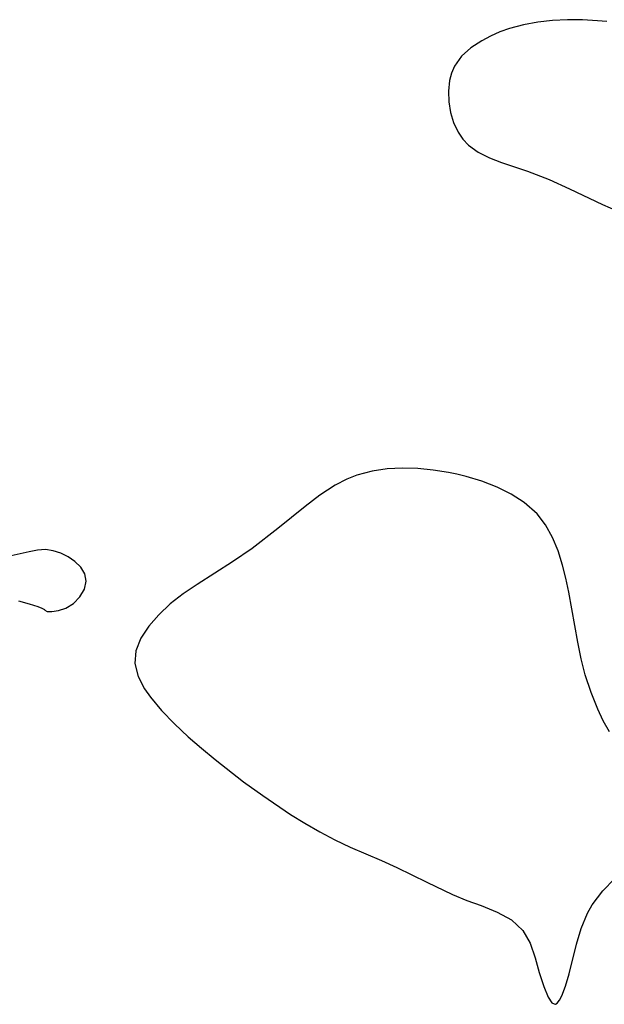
# Model space of a CAD drawing. Header units: metres. Extents: x 1073367 to 1082519, y 1569854 to 1574957.
# Tile 135 of 256: x 1074686 to 1074743, y 1573272 to 1573368. Entities that reach past the tile are written whole.
import ezdxf

# ---------------------------------------------------------------- set-up
doc = ezdxf.new("R2010")
doc.units = ezdxf.units.M
doc.layers.add('CGG_CurvaNivelLidar_v1', color=253, linetype='Continuous', lineweight=30)

msp = doc.modelspace()

# ---------------------------------------------------------------- linework, layer by layer
at = {"layer": 'CGG_CurvaNivelLidar_v1'}
for p, q in [((1074735.4841, 1573367.8763, 66.5), (1074734.1171, 1573367.5065, 66.5)), ((1074736.8985, 1573368.1378, 66.5), (1074735.4841, 1573367.8763, 66.5)), ((1074738.3413, 1573368.3002, 66.5), (1074736.8985, 1573368.1378, 66.5)), ((1074739.8225, 1573368.368, 66.5), (1074738.3413, 1573368.3002, 66.5)), ((1074741.3011, 1573368.3537, 66.5), (1074739.8225, 1573368.368, 66.5)), ((1074742.7616, 1573368.2689, 66.5), (1074741.3011, 1573368.3537, 66.5)), ((1074743.6612, 1573368.1792, 66.5), (1074742.7616, 1573368.2689, 66.5)), ((1074733.1628, 1573367.1612, 66.5), (1074732.2516, 1573366.7585, 66.5)), ((1074734.1171, 1573367.5065, 66.5), (1074733.1628, 1573367.1612, 66.5)), ((1074731.3912, 1573366.3061, 66.5), (1074730.3193, 1573365.6097, 66.5)), ((1074732.2516, 1573366.7585, 66.5), (1074731.3912, 1573366.3061, 66.5)), ((1074730.3193, 1573365.6097, 66.5), (1074729.4143, 1573364.7976, 66.5)), ((1074729.4143, 1573364.7976, 66.5), (1074728.7259, 1573363.8205, 66.5)), ((1074728.4215, 1573363.1061, 66.5), (1074728.2338, 1573362.3944, 66.5)), ((1074728.7259, 1573363.8205, 66.5), (1074728.4215, 1573363.1061, 66.5)), ((1074728.2338, 1573362.3944, 66.5), (1074728.1169, 1573361.3657, 66.5)), ((1074728.1169, 1573361.3657, 66.5), (1074728.1483, 1573360.3155, 66.5)), ((1074728.1483, 1573360.3155, 66.5), (1074728.3161, 1573359.2719, 66.5)), ((1074728.3161, 1573359.2719, 66.5), (1074728.6188, 1573358.2637, 66.5)), ((1074728.6188, 1573358.2637, 66.5), (1074729.0657, 1573357.3228, 66.5)), ((1074729.0657, 1573357.3228, 66.5), (1074729.5351, 1573356.6441, 66.5)), ((1074729.5351, 1573356.6441, 66.5), (1074730.1047, 1573356.0457, 66.5)), ((1074730.1047, 1573356.0457, 66.5), (1074731.0534, 1573355.3613, 66.5)), ((1074731.0534, 1573355.3613, 66.5), (1074732.1422, 1573354.8115, 66.5)), ((1074732.1422, 1573354.8115, 66.5), (1074733.3269, 1573354.348, 66.5)), ((1074733.3269, 1573354.348, 66.5), (1074735.8986, 1573353.4834, 66.5)), ((1074735.8986, 1573353.4834, 66.5), (1074738.0096, 1573352.6717, 66.5)), ((1074738.0096, 1573352.6717, 66.5), (1074740.0032, 1573351.7666, 66.5)), ((1074740.0032, 1573351.7666, 66.5), (1074743.2501, 1573350.2217, 66.5)), ((1074743.2501, 1573350.2217, 66.5), (1074744.7578, 1573349.5577, 66.5)), ((1074723.6086, 1573324.351, 66.5), (1074722.1118, 1573324.2781, 66.5)), ((1074725.1201, 1573324.3066, 66.5), (1074723.6086, 1573324.351, 66.5)), ((1074719.1373, 1573323.6519, 66.5), (1074718.1565, 1573323.261, 66.5)), ((1074720.6432, 1573324.0632, 66.5), (1074719.1373, 1573323.6519, 66.5)), ((1074722.1118, 1573324.2781, 66.5), (1074720.6432, 1573324.0632, 66.5)), ((1074726.6332, 1573324.162, 66.5), (1074725.1201, 1573324.3066, 66.5)), ((1074728.1347, 1573323.9272, 66.5), (1074726.6332, 1573324.162, 66.5)), ((1074728.9605, 1573323.7573, 66.5), (1074728.1347, 1573323.9272, 66.5)), ((1074729.8688, 1573323.5303, 66.5), (1074728.9605, 1573323.7573, 66.5)), ((1074731.414, 1573323.0525, 66.5), (1074729.8688, 1573323.5303, 66.5)), ((1074717.0054, 1573322.6626, 66.5), (1074715.5063, 1573321.6858, 66.5)), ((1074718.1565, 1573323.261, 66.5), (1074717.0054, 1573322.6626, 66.5)), ((1074732.898, 1573322.4722, 66.5), (1074731.414, 1573323.0525, 66.5)), ((1074734.2953, 1573321.7819, 66.5), (1074732.898, 1573322.4722, 66.5)), ((1074715.5063, 1573321.6858, 66.5), (1074714.0479, 1573320.5832, 66.5)), ((1074735.5738, 1573320.9649, 66.5), (1074734.2953, 1573321.7819, 66.5)), ((1074714.0479, 1573320.5832, 66.5), (1074711.3695, 1573318.4179, 66.5)), ((1074736.8254, 1573319.852, 66.5), (1074735.5738, 1573320.9649, 66.5)), ((1074737.6545, 1573318.7689, 66.5), (1074736.8254, 1573319.852, 66.5)), ((1074738.332, 1573317.5495, 66.5), (1074737.6545, 1573318.7689, 66.5)), ((1074711.3695, 1573318.4179, 66.5), (1074708.8536, 1573316.4713, 66.5)), ((1074738.884, 1573316.2253, 66.5), (1074738.332, 1573317.5495, 66.5)), ((1074686.9448, 1573316.14, 66.5), (1074685.1856, 1573315.7217, 66.5)), ((1074687.7638, 1573316.2978, 66.5), (1074686.9448, 1573316.14, 66.5)), ((1074688.5541, 1573316.346, 66.5), (1074687.7638, 1573316.2978, 66.5)), ((1074689.3222, 1573316.2341, 66.5), (1074688.5541, 1573316.346, 66.5)), ((1074690.0631, 1573315.9834, 66.5), (1074689.3222, 1573316.2341, 66.5)), ((1074690.77, 1573315.6278, 66.5), (1074690.0631, 1573315.9834, 66.5)), ((1074708.8536, 1573316.4713, 66.5), (1074706.924, 1573315.1359, 66.5)), ((1074739.33, 1573314.822, 66.5), (1074738.884, 1573316.2253, 66.5)), ((1074691.4486, 1573315.1795, 66.5), (1074690.77, 1573315.6278, 66.5)), ((1074692.0301, 1573314.639, 66.5), (1074691.4486, 1573315.1795, 66.5)), ((1074706.924, 1573315.1359, 66.5), (1074703.4423, 1573312.9374, 66.5)), ((1074739.6501, 1573313.5372, 66.5), (1074739.33, 1573314.822, 66.5)), ((1074692.4223, 1573313.9846, 66.5), (1074692.0301, 1573314.639, 66.5)), ((1074692.5578, 1573313.2526, 66.5), (1074692.4223, 1573313.9846, 66.5)), ((1074692.384, 1573312.4577, 66.5), (1074692.5578, 1573313.2526, 66.5)), ((1074703.4423, 1573312.9374, 66.5), (1074702.0649, 1573312.0052, 66.5)), ((1074739.9341, 1573312.1817, 66.5), (1074739.6501, 1573313.5372, 66.5)), ((1074691.9412, 1573311.7025, 66.5), (1074692.384, 1573312.4577, 66.5)), ((1074702.0649, 1573312.0052, 66.5), (1074700.7995, 1573311.0216, 66.5)), ((1074740.8162, 1573307.2603, 66.5), (1074739.9341, 1573312.1817, 66.5)), ((1074685.8975, 1573311.3152, 66.5), (1074686.9666, 1573311.0317, 66.5)), ((1074686.9666, 1573311.0317, 66.5), (1074687.7961, 1573310.7655, 66.5)), ((1074690.5483, 1573310.601, 66.5), (1074691.3037, 1573311.0625, 66.5)), ((1074691.3037, 1573311.0625, 66.5), (1074691.9412, 1573311.7025, 66.5)), ((1074700.7995, 1573311.0216, 66.5), (1074699.6752, 1573309.952, 66.5)), ((1074687.7961, 1573310.7655, 66.5), (1074688.2087, 1573310.5997, 66.5)), ((1074688.2087, 1573310.5997, 66.5), (1074688.4511, 1573310.472, 66.5)), ((1074688.4511, 1573310.472, 66.5), (1074688.5, 1573310.3976, 66.5)), ((1074688.5, 1573310.3976, 66.5), (1074688.7047, 1573310.286, 66.5)), ((1074688.7047, 1573310.286, 66.5), (1074689.1798, 1573310.2672, 66.5)), ((1074689.1798, 1573310.2672, 66.5), (1074689.8278, 1573310.3605, 66.5)), ((1074689.8278, 1573310.3605, 66.5), (1074690.5483, 1573310.601, 66.5)), ((1074699.6752, 1573309.952, 66.5), (1074698.7174, 1573308.8425, 66.5)), ((1074698.7174, 1573308.8425, 66.5), (1074697.9065, 1573307.6523, 66.5)), ((1074697.9065, 1573307.6523, 66.5), (1074697.4147, 1573306.4234, 66.5)), ((1074741.1568, 1573305.6371, 66.5), (1074740.8162, 1573307.2603, 66.5)), ((1074697.4147, 1573306.4234, 66.5), (1074697.3436, 1573305.1744, 66.5)), ((1074697.3436, 1573305.1744, 66.5), (1074697.6519, 1573303.9015, 66.5)), ((1074741.5647, 1573304.0568, 66.5), (1074741.1568, 1573305.6371, 66.5)), ((1074742.1254, 1573302.3272, 66.5), (1074741.5647, 1573304.0568, 66.5)), ((1074697.6519, 1573303.9015, 66.5), (1074698.2886, 1573302.6666, 66.5)), ((1074698.2886, 1573302.6666, 66.5), (1074698.8647, 1573301.8489, 66.5)), ((1074742.7766, 1573300.6831, 66.5), (1074742.1254, 1573302.3272, 66.5)), ((1074698.8647, 1573301.8489, 66.5), (1074699.9574, 1573300.5517, 66.5)), ((1074699.9574, 1573300.5517, 66.5), (1074701.2114, 1573299.2594, 66.5)), ((1074743.3173, 1573299.5264, 66.5), (1074742.7766, 1573300.6831, 66.5)), ((1074701.2114, 1573299.2594, 66.5), (1074702.5822, 1573297.9776, 66.5)), ((1074743.929, 1573298.449, 66.5), (1074743.3173, 1573299.5264, 66.5)), ((1074702.5822, 1573297.9776, 66.5), (1074703.8766, 1573296.8488, 66.5)), ((1074703.8766, 1573296.8488, 66.5), (1074705.221, 1573295.7347, 66.5)), ((1074705.221, 1573295.7347, 66.5), (1074708.0124, 1573293.5611, 66.5)), ((1074708.0124, 1573293.5611, 66.5), (1074709.89, 1573292.1949, 66.5)), ((1074709.89, 1573292.1949, 66.5), (1074712.6243, 1573290.3463, 66.5)), ((1074712.6243, 1573290.3463, 66.5), (1074714.0141, 1573289.4814, 66.5)), ((1074714.0141, 1573289.4814, 66.5), (1074715.4883, 1573288.6304, 66.5)), ((1074715.4883, 1573288.6304, 66.5), (1074716.9776, 1573287.8447, 66.5)), ((1074716.9776, 1573287.8447, 66.5), (1074718.4797, 1573287.1351, 66.5)), ((1074718.4797, 1573287.1351, 66.5), (1074721.5644, 1573285.8453, 66.5)), ((1074721.5644, 1573285.8453, 66.5), (1074723.0597, 1573285.155, 66.5)), ((1074723.0597, 1573285.155, 66.5), (1074725.9877, 1573283.692, 66.5)), ((1074743.2732, 1573282.8498, 66.5), (1074744.4148, 1573284.0197, 66.5)), ((1074725.9877, 1573283.692, 66.5), (1074728.5124, 1573282.5048, 66.5)), ((1074742.2397, 1573281.4785, 66.5), (1074743.2732, 1573282.8498, 66.5)), ((1074728.5124, 1573282.5048, 66.5), (1074729.9415, 1573281.9169, 66.5)), ((1074729.9415, 1573281.9169, 66.5), (1074731.3419, 1573281.396, 66.5)), ((1074731.3419, 1573281.396, 66.5), (1074732.903, 1573280.7683, 66.5)), ((1074741.771, 1573280.6488, 66.5), (1074742.2397, 1573281.4785, 66.5)), ((1074732.903, 1573280.7683, 66.5), (1074734.3098, 1573279.9968, 66.5)), ((1074734.3098, 1573279.9968, 66.5), (1074735.4196, 1573278.9654, 66.5)), ((1074741.1567, 1573279.1664, 66.5), (1074741.771, 1573280.6488, 66.5)), ((1074735.4196, 1573278.9654, 66.5), (1074736.1322, 1573277.6999, 66.5)), ((1074740.6972, 1573277.6294, 66.5), (1074741.1567, 1573279.1664, 66.5)), ((1074736.1322, 1573277.6999, 66.5), (1074736.6278, 1573276.2705, 66.5)), ((1074739.9763, 1573274.7162, 66.5), (1074740.6972, 1573277.6294, 66.5)), ((1074736.6278, 1573276.2705, 66.5), (1074737.0425, 1573274.8284, 66.5)), ((1074737.0425, 1573274.8284, 66.5), (1074737.4828, 1573273.4638, 66.5)), ((1074739.6205, 1573273.5067, 66.5), (1074739.9763, 1573274.7162, 66.5)), ((1074737.4828, 1573273.4638, 66.5), (1074737.9209, 1573272.4161, 66.5)), ((1074739.2587, 1573272.5588, 66.5), (1074739.6205, 1573273.5067, 66.5)), ((1074737.9209, 1573272.4161, 66.5), (1074738.2772, 1573271.8689, 66.5)), ((1074739.0281, 1573272.1143, 66.5), (1074739.2587, 1573272.5588, 66.5)), ((1074738.2772, 1573271.8689, 66.5), (1074738.5, 1573271.7526, 66.5)), ((1074738.5, 1573271.7526, 66.5), (1074738.6358, 1573271.7128, 66.5)), ((1074738.6358, 1573271.7128, 66.5), (1074738.8135, 1573271.8287, 66.5)), ((1074738.8135, 1573271.8287, 66.5), (1074739.0281, 1573272.1143, 66.5))]:
    msp.add_line(p, q, dxfattribs=at)

doc.saveas('drawing.dxf')
